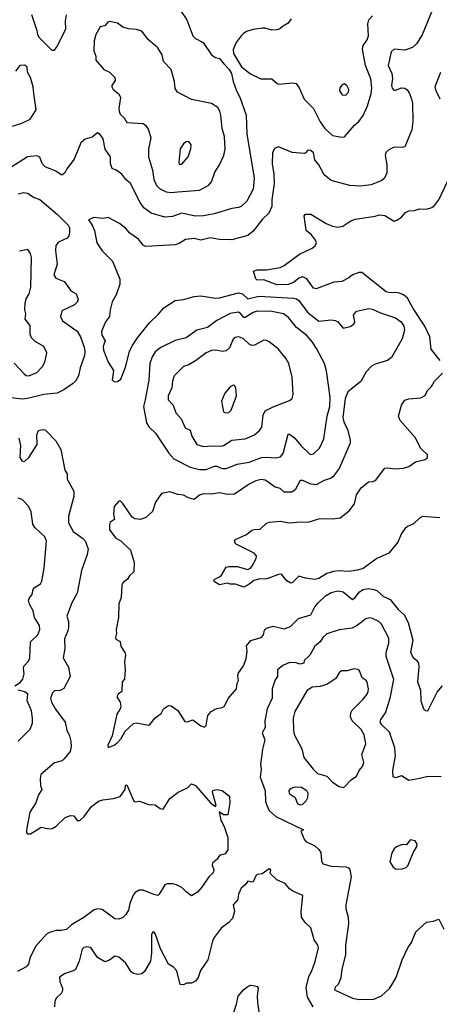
# Model space of a CAD drawing. Extents: x 1995161 to 2088924, y 769148 to 906007.
# Tile 241 of 256: x 2022036 to 2025162, y 857135 to 864466. Entities that reach past the tile are written whole.
import ezdxf

# ---------------------------------------------------------------- set-up
doc = ezdxf.new("R2010")
doc.units = 0

msp = doc.modelspace()

# ---------------------------------------------------------------- linework, layer by layer
at = {"layer": '0CON20XD'}
for points in [[(2023235, 864534), (2023282, 864465), (2023326.2, 864345), (2023346.7, 864325), (2023403.8, 864295), (2023464, 864205), (2023494.4, 864184.4), (2023525, 864175.7), (2023556.1, 864136.1), (2023596.5, 864095), (2023614.5, 864065), (2023626.3, 864006.3), (2023650.6, 863935), (2023675, 863888.8), (2023722.5, 863755), (2023727.8, 863615), (2023782.1, 863285), (2023774.6, 863205), (2023728.5, 863115), (2023685, 863075.5), (2023665, 863066.2), (2023615, 863059.2), (2023485, 863020.8), (2023405, 863005.4), (2023342.3, 863002.3), (2023245, 863026.2), (2023175, 862999.4), (2023116.6, 862996.6), (2023015.4, 863025.4), (2022961.9, 863065), (2022934.2, 863104.2), (2022861.2, 863245), (2022826.7, 863275), (2022796, 863315), (2022755, 863346.2), (2022725, 863356.7), (2022711.4, 863395), (2022712, 863445), (2022672.4, 863502.4), (2022657.6, 863577.6), (2022635, 863611.2), (2022615, 863623.3), (2022575, 863592), (2022524.3, 863575.7), (2022491.5, 863548.5), (2022442, 863428), (2022387.1, 863355), (2022372.5, 863325), (2022355, 863310.8), (2022345, 863310.8), (2022305, 863337.1), (2022225, 863370), (2022202.9, 863395), (2022185, 863443.3), (2022165, 863452), (2022095, 863444.4), (2021970, 863365)], [(2025108.1, 864535), (2025035, 864353.8), (2024991.9, 864285), (2024961.9, 864258.1), (2024905, 864240), (2024825, 864247.1), (2024803.3, 864226.7), (2024779.5, 864125), (2024809.1, 864065), (2024812.2, 864027.8), (2024806.4, 863975), (2024811.1, 863955), (2024822, 863942), (2024835, 863940), (2024879.4, 863959.4), (2024905, 863956.9), (2024922.4, 863942.4), (2024940, 863915), (2024954.4, 863875), (2024960.6, 863845), (2024965.5, 863705), (2024957.3, 863645), (2024905, 863520), (2024885, 863513.3), (2024825, 863516), (2024785, 863497.5), (2024764.3, 863475.7), (2024759.2, 863455), (2024770.6, 863385), (2024771.4, 863325), (2024753.6, 863286.4), (2024732.4, 863267.6), (2024653.3, 863236.7), (2024575, 863226.1), (2024495, 863231.2), (2024355, 863267.5), (2024305, 863310), (2024264.2, 863385), (2024235, 863421.2), (2024225.5, 863475), (2024205, 863492.9), (2024182.5, 863495), (2024165.7, 863474.3), (2024155, 863470), (2024065, 863477.1), (2023965, 863518.8), (2023935, 863506.7)], [(2022123.3, 864505), (2022164.4, 864385), (2022169.2, 864355), (2022181.9, 864331.9), (2022275, 864238), (2022295, 864240), (2022312.5, 864262.5), (2022380.6, 864395), (2022377.3, 864457.3), (2022385, 864502)], [(2023165, 863179.6), (2023215, 863184.6), (2023375, 863196.7), (2023445, 863232.9), (2023465, 863259.2), (2023490.6, 863329.4), (2023525.5, 863385), (2023556.4, 863455), (2023566.8, 863503.2), (2023561.1, 863595), (2023543.6, 863656.4), (2023534.5, 863754.5), (2023525.8, 863785), (2023510.9, 863810.9), (2023465, 863841.4), (2023315, 863870.8), (2023212.5, 863925), (2023193.9, 863953.9), (2023188, 864005), (2023164, 864095), (2023106.2, 864155), (2023097.5, 864205), (2023066, 864255), (2022995.6, 864315), (2022945, 864379.4), (2022905, 864393.8), (2022847.1, 864397.1), (2022805, 864408.8), (2022765, 864438.8), (2022705, 864453.3), (2022691.7, 864448.3), (2022670.7, 864419.3), (2022635, 864412.5), (2022604, 864355), (2022591.2, 864308.8), (2022588, 864235), (2022603.8, 864195), (2022603.8, 864165), (2022663.8, 864095), (2022704.3, 864074.3), (2022743.8, 864035), (2022746, 864014), (2022723.3, 863975), (2022723.3, 863965), (2022732.5, 863945), (2022773.9, 863913.9), (2022787.1, 863887.1), (2022775.7, 863805), (2022775.8, 863785), (2022785, 863762), (2022814.2, 863735), (2022835, 863700), (2022955, 863693.8), (2022976.8, 863676.8), (2022996, 863645), (2023011.9, 863585), (2022996.7, 863505), (2022995.5, 863445), (2023025.4, 863345.4), (2023035.4, 863275), (2023055, 863231.4), (2023077.9, 863207.9), (2023126.7, 863185), (2023165, 863179.6)], [(2024059.1, 864470.9), (2024035, 864438.8), (2023992.5, 864415), (2023973.6, 864396.4), (2023955, 864390), (2023915, 864388.8), (2023865, 864403.8), (2023845, 864403.8), (2023775, 864393.3), (2023725, 864377.5), (2023700.5, 864359.5), (2023685, 864346.7), (2023648.8, 864295), (2023626.4, 864243.6), (2023628.8, 864215), (2023688.1, 864115), (2023755, 864061.9), (2023832.5, 864025), (2023915, 864025.8), (2023955, 863990), (2023966.4, 863986.4), (2024065, 863996), (2024095, 863990), (2024117.9, 863957.9), (2024154.2, 863874.2), (2024225, 863804.2), (2024274.6, 863704.6), (2024310, 863655), (2024365, 863604.3), (2024435, 863590)], [(2024435, 863590), (2024455, 863593.3), (2024529.4, 863680.6), (2024562.8, 863707.2), (2024595, 863752), (2024625.9, 863824.1), (2024654.7, 863915.3), (2024659.7, 863955), (2024651.1, 864025), (2024612.5, 864125), (2024590, 864245), (2024595.4, 864274.6), (2024623.4, 864316.6), (2024634.3, 864345), (2024629.5, 864435), (2024635.6, 864465), (2024665, 864495.6)], [(2021925, 863656.2), (2022052.5, 863695), (2022115, 863724.3), (2022158.9, 863795), (2022140.6, 863915), (2022135.6, 863965), (2022115.6, 864035), (2022093.8, 864075), (2022091.7, 864111.7), (2022075, 864126.2), (2022036.4, 864123.6), (2022005, 864082.5)], [(2025168.6, 863875), (2025137.5, 863935), (2025131.7, 863968.3), (2025172.5, 864075)], [(2024465, 863904), (2024486, 863925), (2024488, 863945), (2024473.8, 863975), (2024451.7, 863988.3), (2024438.3, 863981.7), (2024421.7, 863958.3), (2024417.1, 863935), (2024438.8, 863905), (2024465, 863904)], [(2023245, 863390), (2023290.8, 863445), (2023311.2, 863505), (2023313.3, 863535), (2023295, 863560), (2023275, 863556.2), (2023255, 863542), (2023231.9, 863505), (2023220.6, 863405), (2023225, 863391.2), (2023245, 863390)], [(2023935, 863506.7), (2023920, 863475), (2023916.9, 863393.1), (2023928.8, 863315), (2023931.1, 863245), (2023914.6, 863124.6), (2023914.4, 863075), (2023891.2, 863025), (2023845, 862980.8), (2023775, 862890.6), (2023735, 862859.1), (2023615, 862827.9), (2023525, 862830), (2023455, 862840.8), (2023385, 862823.2), (2023336.2, 862836.2), (2023315, 862834.6), (2023271.7, 862828.3), (2023225, 862798.2), (2023195, 862788.8), (2022975, 862777.1), (2022955, 862786), (2022920.9, 862830.9), (2022855.5, 862875.5), (2022824.4, 862914.4), (2022778.5, 862948.5), (2022695, 862993.3), (2022655, 862986.2), (2022587.5, 862992.5), (2022547.5, 862975), (2022575, 862936.7), (2022592.5, 862895), (2022610, 862805), (2022651.2, 862745), (2022727.4, 862667.4), (2022781.9, 862535), (2022782.7, 862497.3), (2022753.5, 862416.5), (2022725.8, 862365), (2022710.8, 862305), (2022706, 862255), (2022676, 862215), (2022644.2, 862145), (2022648.1, 862118.1), (2022672.5, 862075), (2022658.7, 862031.3), (2022660.4, 862005), (2022695.7, 861915), (2022734.2, 861855), (2022724, 861785), (2022735, 861773.3), (2022745, 861768.8), (2022765, 861772.5), (2022790.2, 861789.8), (2022825, 861879.2), (2022854.4, 861995), (2022873.1, 862036.9), (2022912.7, 862097.3), (2023002.2, 862207.8), (2023068.3, 862271.7), (2023109.3, 862320.7), (2023195, 862375.8), (2023255, 862382.9), (2023335, 862405.6), (2023385, 862409.4), (2023495, 862393.3), (2023525, 862395.6), (2023665, 862432), (2023695.7, 862425.7), (2023735, 862386.4), (2023816.2, 862406.2), (2024075, 862391.6), (2024097.3, 862387.3), (2024115.7, 862375.7), (2024179, 862289), (2024218.9, 862255), (2024265, 862221.1), (2024355, 862230.6), (2024385, 862227.1), (2024405, 862215.8), (2024445, 862170), (2024498.3, 862181.7), (2024525, 862198.8), (2024531.4, 862215), (2024521.4, 862265), (2024543.7, 862296.3), (2024635.7, 862314.3), (2024665, 862309.4), (2024722.8, 862282.8), (2024835.3, 862245.3), (2024878, 862215), (2024896.9, 862185), (2024901.1, 862155), (2024885, 862090), (2024805, 861951.2), (2024775, 861929.2), (2024685, 861901.4), (2024656.2, 861885), (2024617.5, 861845), (2024578, 861772), (2024480.6, 861695), (2024460.8, 861645), (2024442.4, 861505), (2024450.9, 861470.9), (2024477.5, 861415), (2024496.4, 861336.4), (2024496.4, 861313.6), (2024416.1, 861123.9), (2024370.8, 861065), (2024355, 861052.9), (2024305, 861035.6), (2024245, 861001.5), (2024205, 861007.8), (2024145, 861034.3), (2024125, 861036), (2024088.1, 860965), (2024062.6, 860947.4), (2024005, 860947.8), (2023975, 860975.5), (2023935, 860987.8), (2023885, 861025.5), (2023865, 861036.2), (2023835, 861041.2), (2023795, 861033.6), (2023745, 861008.2), (2023635, 860934), (2023585, 860930), (2023525, 860943.5), (2023465, 860932.2), (2023405, 860934.4), (2023375, 860925.7), (2023335, 860892.5), (2023292.5, 860905), (2023255, 860926.2), (2023215, 860931.2), (2023155, 860950), (2023092.3, 860937.7), (2023046.4, 860873.6), (2023026, 860805), (2022975, 860759.2), (2022935, 860745.7), (2022895, 860749.4), (2022872.8, 860762.8), (2022805, 860863.8), (2022785, 860883.3), (2022775, 860880), (2022739.7, 860840.3), (2022735.7, 860785), (2022741.2, 860745), (2022710, 860725), (2022704, 860705), (2022705, 860667.5), (2022752, 860605), (2022790, 860585), (2022862, 860515), (2022887.5, 860425), (2022885.9, 860354.1), (2022853.3, 860325), (2022839.5, 860300.5), (2022805, 860272.5), (2022796.7, 860255), (2022791.2, 860165), (2022774.1, 860115.9), (2022772, 860015), (2022754.1, 859925.9), (2022756, 859895), (2022749.2, 859865), (2022753, 859853), (2022783.3, 859835), (2022790.5, 859800.5), (2022809.3, 859769.3), (2022820, 859755), (2022823.8, 859735), (2022816.7, 859685), (2022822.5, 859625), (2022817.5, 859555), (2022800, 859535), (2022796.2, 859465), (2022770, 859445), (2022760, 859425), (2022783.9, 859383.9), (2022789.2, 859355), (2022784.2, 859335), (2022760, 859295), (2022724.2, 859135), (2022691.4, 859065), (2022695, 859046.7), (2022740.8, 859065), (2022765, 859083.6), (2022793.1, 859115), (2022821, 859169), (2022885, 859225.7), (2022905, 859230.8), (2022995.9, 859214.1), (2023008.3, 859221.7), (2023045, 859267.5), (2023089.7, 859300.3), (2023106.7, 859335), (2023145, 859358.8), (2023165, 859356.7), (2023213.2, 859323.2), (2023265, 859240), (2023285, 859238.8), (2023325, 859253.8), (2023385, 859209.2), (2023412.5, 859197.5), (2023425, 859210), (2023436.2, 859285), (2023462.5, 859315), (2023485, 859326.7), (2023505, 859336.7), (2023545, 859343.8), (2023562.5, 859355), (2023589.3, 859410.7), (2023650, 859485), (2023656, 859525), (2023665.8, 859545), (2023660, 859575), (2023662.7, 859597.3), (2023703.8, 859655), (2023722.7, 859707.3), (2023729.2, 859765), (2023724.2, 859805), (2023756.8, 859843.2), (2023835, 859866), (2023850.8, 859885), (2023860.5, 859919.5), (2023873.9, 859936.1), (2023925, 859949.2), (2024005, 859929.5), (2024052.8, 859947.2), (2024113.8, 860006.2), (2024204.2, 860035), (2024235.5, 860095), (2024258.9, 860125), (2024314.3, 860175.7), (2024355, 860201.5), (2024405, 860212.5), (2024445, 860205.5), (2024515, 860149.2), (2024535, 860164.4), (2024567.8, 860205), (2024595, 860222.7), (2024635, 860230.4), (2024673.8, 860223.8), (2024695, 860215.6), (2024745, 860172.2), (2024795, 860150), (2024855.7, 860075), (2024898.6, 860035), (2024928.7, 859978.7), (2024963.3, 859845), (2024948.1, 859755), (2024966.9, 859716.9), (2024995, 859694.2), (2025005.5, 859675), (2025008.5, 859645), (2024998.6, 859535), (2025020.5, 859475), (2025024.3, 859395), (2025043.3, 859335), (2025055, 859322.5), (2025075, 859320), (2025145, 859460), (2025185, 859506.2)], [(2025168.3, 861928.3), (2025102.1, 862012.1), (2025090, 862105), (2025054.7, 862185), (2024966.5, 862316.5), (2024925, 862391.2), (2024895, 862416.1), (2024865, 862430), (2024835, 862434.7), (2024795, 862431.3), (2024765, 862438.5), (2024585, 862584.3), (2024565, 862584.3), (2024515, 862565.7), (2024487, 862543), (2024435, 862515.7), (2024375, 862511.9), (2024245, 862461.4), (2024225, 862466), (2024175, 862536.7), (2024145, 862550), (2024115, 862540.5), (2024075, 862510), (2024036.7, 862495), (2023951.5, 862491.5), (2023855, 862528.8), (2023806, 862526), (2023796.1, 862536.1), (2023776.7, 862593.3), (2023805, 862602.9), (2023875, 862604.4), (2023975, 862620.9), (2024005, 862636.4), (2024120.1, 862719.9), (2024215.2, 862764.8), (2024237.1, 862782.9), (2024246.7, 862805), (2024239.4, 862825), (2024208.6, 862865), (2024169.2, 862895), (2024154, 863005), (2024165, 863018.8), (2024205, 863018.8), (2024317.9, 862947.9), (2024365, 862928.2), (2024405, 862920), (2024441.7, 862928.3), (2024502, 862968), (2024535, 862979.5), (2024685, 863002.9), (2024715, 863014), (2024756.6, 863006.6), (2024825, 862966.7), (2024845, 862973.3), (2024880, 862995), (2024910.7, 863029.3), (2024935, 863042.5), (2024976.1, 863043.9), (2025015, 863057.5), (2025065, 863055.7), (2025105, 863068.6), (2025126.5, 863083.5), (2025158, 863125), (2025224.2, 863265)], [(2022025, 863170), (2022065, 863178.2), (2022095, 863173.1), (2022145, 863141.8), (2022185, 863127.3), (2022318.2, 863015), (2022397.1, 862935), (2022406.2, 862915), (2022408.3, 862881.7), (2022402.8, 862857.2), (2022390.6, 862839.4), (2022325, 862809.5), (2022306.1, 862785), (2022302.1, 862745), (2022316.1, 862645), (2022290.6, 862565), (2022305, 862540.8), (2022367.6, 862517.6), (2022385, 862493.3), (2022417.3, 862447.3), (2022456, 862425), (2022472, 862385), (2022465, 862363.3), (2022445, 862342.9), (2022350.8, 862299.2), (2022339.5, 862255), (2022354.6, 862224.6), (2022465, 862147.1), (2022489.5, 862105), (2022516.9, 862026.9), (2022522.2, 861995), (2022519.3, 861965), (2022487.4, 861872.6), (2022475, 861814), (2022450.6, 861775), (2022430, 861755), (2022365, 861710), (2022315, 861685.5), (2022215, 861676.1), (2022095, 861644.2), (2022055, 861639.2), (2021955, 861653.5)], [(2022105, 861814.2), (2022165, 861839.2), (2022205, 861884), (2022224.5, 861915.5), (2022238, 861985), (2022215, 862032), (2022150.9, 862070.9), (2022125, 862096.7), (2022114, 862125), (2022115, 862190), (2022077, 862237), (2022082, 862275), (2022074.3, 862305), (2022077.1, 862355), (2022085, 862386.7), (2022106.7, 862425), (2022120, 862475), (2022123.1, 862695), (2022115.5, 862725.5), (2022097.5, 862755), (2022035, 862742.5)], [(2023375, 861116.8), (2023425, 861117.5), (2023487.6, 861142.4), (2023505, 861141.1), (2023543.3, 861123.3), (2023575, 861123.2), (2023655, 861157.3), (2023745, 861172.3), (2023836.7, 861205), (2023875, 861208.8), (2023945, 861203.3), (2023978.3, 861211.7), (2023998.1, 861235), (2024035, 861378.8), (2024045, 861378.6), (2024082, 861352), (2024129.1, 861295), (2024195, 861233.1), (2024205, 861229.4), (2024225, 861234.3), (2024270, 861275), (2024301.9, 861345), (2024326.9, 861515), (2024345.3, 861585), (2024348.9, 861655), (2024320.3, 861850.3), (2024306.9, 861905), (2024247.3, 862017.3), (2024218.1, 862065), (2024173.8, 862113.8), (2024096.9, 862175), (2024038.5, 862248.5), (2024002, 862275), (2023915, 862293.9), (2023804.1, 862295.9), (2023775, 862286.8), (2023715, 862247.2), (2023705, 862247.7), (2023682.9, 862275), (2023665, 862286.9), (2023605, 862278), (2023505.6, 862225), (2023435, 862172.9), (2023355, 862153.1), (2023275, 862098.1), (2023194, 862076), (2023087.5, 862025), (2023046, 861994), (2023022.5, 861955), (2023004.6, 861905), (2022997.9, 861782.1), (2022970.5, 861635), (2022958.1, 861585), (2022980.8, 861465), (2022999.2, 861435), (2023048.3, 861388.3), (2023147.6, 861237.6), (2023185, 861195.5), (2023305, 861134.5), (2023375, 861116.8)], [(2023405, 861288.8), (2023466.3, 861293.7), (2023535, 861289.6), (2023555, 861294.5), (2023615, 861336.2), (2023715, 861344.4), (2023785, 861375.8), (2023822.6, 861407.4), (2023838.9, 861431.1), (2023848.6, 861521.4), (2023865, 861552.9), (2023925, 861584.4), (2024045, 861630), (2024065.8, 861644.2), (2024074, 861675), (2024065.8, 861805), (2024040, 861905), (2024020.7, 861940.7), (2023962.5, 862015), (2023895, 862067.5), (2023875, 862077.5), (2023855, 862078.6), (2023785, 862042.5), (2023765, 862040.8), (2023745, 862050.8), (2023701.7, 862091.7), (2023665, 862105.6), (2023640.2, 862099.8), (2023625, 862088), (2023597.9, 862022.1), (2023575, 861999.4), (2023545.6, 861995.6), (2023495, 862006.4), (2023465, 862003.5), (2023423.8, 861986.2), (2023345, 861925.6), (2023295, 861895.8), (2023255, 861882.9), (2023185.7, 861815), (2023173.3, 861775), (2023168.8, 861725), (2023141.8, 861665), (2023143.1, 861635), (2023178.1, 861595), (2023198.1, 861538.1), (2023240, 861495), (2023267.7, 861427.7), (2023305, 861410), (2023318.9, 861365), (2023355, 861302.5), (2023405, 861288.8)], [(2021995, 861908.8), (2022068.8, 861828.8), (2022085, 861816.2), (2022105, 861814.2)], [(2025165, 860756.7), (2025036.4, 860766.4), (2025013.3, 860755), (2024968.3, 860711.7), (2024925, 860693.3), (2024905, 860676.2), (2024878.7, 860641.3), (2024853.6, 860575), (2024785.7, 860495), (2024695.4, 860454.6), (2024595, 860380.9), (2024552.6, 860367.4), (2024485, 860358.1), (2024415, 860361.3), (2024373.5, 860356.5), (2024325, 860342.9), (2024265, 860305.6), (2024235, 860298.1), (2024165, 860307.5), (2024115, 860323.3), (2024065, 860273.3), (2024055, 860271.2), (2024025, 860288), (2023985, 860338), (2023965, 860336), (2023885, 860305.7), (2023865, 860300), (2023825, 860302.5), (2023779.3, 860290.7), (2023745, 860262.5), (2023705, 860241.2), (2023643, 860263), (2023605, 860263.3), (2023585, 860270), (2023525, 860259.2), (2023485, 860282.5), (2023485, 860296.7), (2023525, 860317.5), (2023538.8, 860331.2), (2023575, 860390), (2023595, 860395.6), (2023655.9, 860394.1), (2023735, 860372.5), (2023755, 860382), (2023765.4, 860394.6), (2023797.5, 860455), (2023800, 860475), (2023783.3, 860495), (2023643, 860563), (2023636.7, 860585), (2023643.3, 860595), (2023725, 860632), (2023765, 860664), (2023785, 860671.2), (2023827.7, 860672.3), (2023871.2, 860715), (2023894.5, 860725.5), (2023975, 860731.4), (2024045, 860720), (2024125, 860728.1), (2024185, 860725.7), (2024265, 860748.6), (2024322.2, 860752.2), (2024365, 860749.4), (2024422.4, 860757.6), (2024491.1, 860808.9), (2024529.8, 860860.2), (2024545, 860928), (2024578.6, 860981.4), (2024634.4, 861025.6), (2024665, 861026.7), (2024685.6, 861035), (2024755, 861126.7), (2024775, 861130), (2024835, 861120.8), (2024895, 861126.2), (2024935, 861138.8), (2024985, 861173.3), (2025055, 861191.2), (2025072.5, 861205), (2025073.3, 861225), (2025024.2, 861274.2), (2024980.8, 861355), (2024870.9, 861480.9), (2024857.5, 861515), (2024878.8, 861595), (2024905, 861633.3), (2024933.6, 861643.6), (2025025, 861650), (2025055, 861667.5), (2025074, 861706), (2025102.5, 861735), (2025126.7, 861775), (2025186.1, 861833.9)], [(2023569.5, 861539.5), (2023595, 861542), (2023611.7, 861558.3), (2023650.6, 861665), (2023645.8, 861725), (2023635, 861743.3), (2023625, 861743.8), (2023605, 861731.2), (2023564.2, 861685.8), (2023540, 861625), (2023553.3, 861545), (2023569.5, 861539.5)], [(2022028.9, 861348.9), (2022041.9, 861295), (2022036.2, 861205), (2022050.8, 861180.8), (2022065, 861176.2), (2022075, 861180), (2022105, 861207.1), (2022167, 861303), (2022163.1, 861375), (2022175, 861407.5), (2022205, 861415.8), (2022225, 861412), (2022305, 861330), (2022341.4, 861265), (2022372.5, 861112.5), (2022388.8, 861085), (2022390.8, 861045), (2022438.5, 860955), (2022439.5, 860915), (2022399.7, 860770.3), (2022399.6, 860719.6), (2022435, 860656), (2022505, 860605.7), (2022524.4, 860585), (2022547.1, 860525)], [(2021998.9, 859505), (2022040.2, 859529.8), (2022059.6, 859555), (2022070, 859595), (2022063.5, 859635), (2022066.6, 859653.4), (2022100.6, 859689.4), (2022110.5, 859715), (2022116.9, 859833.1), (2022171.1, 859885), (2022186.1, 859925), (2022182.7, 859955), (2022147.1, 860015), (2022136.9, 860065), (2022108.1, 860115), (2022102.2, 860145), (2022108.3, 860161.7), (2022129.2, 860185), (2022136.8, 860223.2), (2022145, 860236.2), (2022190, 860265), (2022200.6, 860285), (2022217.9, 860382.1), (2022236.5, 860585), (2022224.3, 860615), (2022148.6, 860685), (2022135, 860710), (2022122.2, 860802.2), (2022102, 860845), (2022055, 860893.8), (2022024.2, 860904.2)], [(2022547.1, 860525), (2022539.4, 860485), (2022495.7, 860365), (2022464.2, 860195), (2022425, 860123.3), (2022388, 860025), (2022399.6, 859985), (2022400, 859940), (2022395.5, 859914.5), (2022370, 859855), (2022373.5, 859785), (2022360, 859715), (2022400.6, 859645), (2022413.1, 859575), (2022365, 859486.2), (2022337.6, 859472.4), (2022295, 859470), (2022281.4, 859455), (2022265.7, 859415), (2022273.5, 859385), (2022303.4, 859333.4), (2022373.6, 859235), (2022387.5, 859175), (2022407.3, 859135), (2022417.5, 859095), (2022420, 859055), (2022411.9, 859018.1), (2022368.3, 858961.7), (2022351.3, 858948.7), (2022295, 858932.5), (2022194, 858845), (2022188, 858815), (2022190.8, 858765), (2022200, 858735), (2022175.8, 858695), (2022155.4, 858634.6), (2022110.6, 858565), (2022087.5, 858435), (2022087.5, 858415), (2022095, 858403.3), (2022117.5, 858405), (2022195, 858453.8), (2022255, 858440.8), (2022277.3, 858442.7), (2022308.1, 858461.9), (2022375, 858526), (2022415, 858540), (2022438.3, 858538.3), (2022465, 858502.5), (2022485, 858504), (2022517.4, 858532.6), (2022571.3, 858608.7), (2022622.6, 858647.4), (2022655, 858657.5), (2022735, 858666.7), (2022785, 858682.5), (2022821.2, 858735), (2022825, 858767.5), (2022835, 858770), (2022887, 858647), (2022895, 858642.5), (2022925, 858646.7), (2023005, 858620), (2023017, 858623), (2023045, 858620), (2023081.7, 858591.7), (2023105, 858587.5), (2023153.6, 858666.4), (2023215.6, 858714.4), (2023285, 858746.2), (2023315, 858775.8), (2023345, 858762.9), (2023457.5, 858635), (2023495, 858607.5), (2023500, 858615), (2023471.2, 858715), (2023475, 858727.5), (2023505, 858733.3), (2023545, 858726.2), (2023598, 858685), (2023602, 858635), (2023587.5, 858545), (2023555, 858546.7), (2023523, 858567), (2023533.6, 858505), (2023559.1, 858459.1), (2023586.1, 858376.1), (2023585.6, 858285), (2023566, 858255), (2023525, 858243.8), (2023506.5, 858215), (2023472.9, 858185), (2023470.6, 858170.6), (2023483.1, 858135), (2023477.8, 858115), (2023445.6, 858085), (2023391.8, 858008.2), (2023359.3, 857970.7), (2023315, 857943.3), (2023275, 857971.2), (2023243.8, 858005), (2023205, 858025.7), (2023175, 858032.9), (2023135, 858032), (2023116.7, 858025), (2023076, 857955), (2023065, 857946.2), (2023035, 857951.4), (2022955, 857984.4), (2022925, 857985.7), (2022895, 857966.9), (2022881.7, 857948.3), (2022856.5, 857885), (2022845.6, 857835), (2022826.6, 857803.4), (2022805, 857782), (2022775, 857770), (2022745, 857772), (2022651.1, 857841.1), (2022615, 857846.4), (2022590.5, 857839.5), (2022515, 857781.9), (2022423.1, 857726.9), (2022385, 857692.5), (2022345, 857684.2), (2022305, 857685.6), (2022259.2, 857670.8), (2022235, 857656.2), (2022154.7, 857565.3), (2022110.9, 857479.1), (2022101.5, 857435), (2022084.2, 857415), (2022020.6, 857379.4)], [(2025175, 858828.8), (2025075, 858830.8), (2025016.7, 858816.7), (2024935, 858800.8), (2024880, 858835), (2024835, 858821.2), (2024817.5, 858827.5), (2024814.2, 858875.8), (2024834.3, 858985.7), (2024830, 859045), (2024790.8, 859160.8), (2024733.5, 859215), (2024720.5, 859235), (2024726.7, 859255), (2024761.5, 859305), (2024796.2, 859413.8), (2024823.8, 859553.8), (2024765.7, 859725.7), (2024764.5, 859755), (2024786.2, 859825), (2024785.4, 859855), (2024777.3, 859875), (2024731.4, 859965), (2024712, 859985), (2024665, 860008.6), (2024645, 860011.4), (2024615, 860005.6), (2024553.4, 859956.6), (2024513.3, 859935), (2024415, 859923.3), (2024325, 859893.3), (2024295, 859865.7), (2024275, 859834.2), (2024235, 859802.5), (2024196.9, 859735), (2024156, 859695), (2024153.3, 859675), (2024125, 859667.5), (2024095, 859678), (2024045, 859680), (2023995, 859658.5), (2023957.5, 859625), (2023956.2, 859575), (2023938.3, 859551.7), (2023915.6, 859485), (2023915.6, 859415), (2023878.5, 859335), (2023862.5, 859245), (2023864.6, 859195.4), (2023843.1, 859155), (2023861.4, 859105), (2023844.3, 859035), (2023830.3, 858919.7), (2023834.3, 858885), (2023826.7, 858825), (2023863.9, 858725), (2023867.8, 858645), (2023875, 858622.5), (2023895, 858578), (2023945, 858533.3), (2024150, 858435), (2024130, 858425), (2024153.9, 858363.9), (2024166.4, 858346.4), (2024235, 858314.2), (2024265, 858288.8), (2024278.1, 858265), (2024283.6, 858203.6), (2024295, 858181.2), (2024355, 858163.8), (2024468.3, 858158.3), (2024485, 858151.2), (2024495.6, 858135), (2024505.6, 858085), (2024464.5, 857875), (2024466.2, 857845), (2024483.2, 857785), (2024486.1, 857735), (2024462.9, 857575), (2024463.7, 857506.3), (2024435.5, 857395), (2024427.5, 857332.5), (2024407.5, 857282.5), (2024385, 857262.5), (2024382, 857242), (2024515, 857180), (2024565, 857170)], [(2024445, 858750), (2024455, 858753.3), (2024505, 858806.7), (2024545.8, 858834.2), (2024565, 858876.7), (2024588.8, 858905), (2024600, 858935), (2024585.6, 858995), (2024614.4, 859075), (2024602.4, 859142.4), (2024580.2, 859180.2), (2024513.1, 859245), (2024499.1, 859275), (2024502.1, 859305), (2024511.8, 859325), (2024593.9, 859406.1), (2024623.1, 859445), (2024630.6, 859465), (2024633.1, 859485), (2024623, 859533), (2024615.5, 859545.5), (2024586.8, 859566.8), (2024567.4, 859617.4), (2024555, 859627.5), (2024525, 859632), (2024475, 859617.5), (2024432.7, 859617.3), (2024415, 859603.3), (2024389.7, 859560.3), (2024324.5, 859515.5), (2024275, 859502.2), (2024215, 859495.5), (2024175, 859469.4), (2024085, 859313.8), (2024073.6, 859265), (2024074.5, 859175), (2024081.1, 859145), (2024136.6, 859036.6), (2024152.4, 858972.4), (2024220.8, 858885), (2024255, 858852.5), (2024325, 858834), (2024365, 858790), (2024415, 858757.5), (2024445, 858750)], [(2022132.5, 859265), (2022125, 859318.8), (2022092.3, 859395), (2022097.1, 859445), (2022075, 859461.6), (2022024.5, 859475)], [(2022024.4, 859095), (2022115, 859183.3), (2022131.7, 859228.3), (2022132.5, 859265)], [(2024125, 858620.8), (2024145, 858624.2), (2024170.7, 858649.3), (2024182.5, 858675), (2024184.5, 858705), (2024175.3, 858725.3), (2024135, 858749.4), (2024085, 858750.8), (2024051.2, 858738.8), (2024040, 858725), (2024042, 858705), (2024087.1, 858675), (2024105, 858626.7), (2024125, 858620.8)], [(2024840.7, 858140.7), (2024885, 858143.3), (2024915, 858152.5), (2024926.7, 858165), (2024966.4, 858263.6), (2024995, 858310), (2024996.4, 858326.4), (2024981.7, 858351.7), (2024945, 858360), (2024917, 858323), (2024885, 858323.8), (2024842.3, 858307.7), (2024825, 858292.5), (2024807.3, 858262.7), (2024793.8, 858195), (2024817.5, 858155), (2024840.7, 858140.7)], [(2024221.4, 857115), (2024178.8, 857188.8), (2024168.9, 857261.1), (2024188.6, 857341.4), (2024212.9, 857385), (2024236, 857454), (2024260.6, 857555), (2024255.7, 857575), (2024228.8, 857615), (2024204.2, 857704.2), (2024161.2, 857745), (2024136.2, 857785), (2024132.5, 857825), (2024145.8, 857945.8), (2024074.3, 857974.3), (2024046.7, 857995), (2024013.3, 858035), (2023952.1, 858062.1), (2023906.7, 858105), (2023902.5, 858115), (2023906.7, 858135), (2023895, 858142.5), (2023842.5, 858107.5), (2023805, 858102.5), (2023795, 858092.5), (2023775, 858046.7), (2023765, 858043.8), (2023735, 858052.5), (2023715.7, 858024.3), (2023685, 857998.8), (2023665.7, 857955), (2023660, 857915), (2023626.2, 857875), (2023635.8, 857825), (2023620, 857775), (2023595, 857743.8), (2023537.9, 857702.1), (2023485, 857633.3), (2023472.5, 857605), (2023436.2, 857465), (2023383.9, 857386.1), (2023366.2, 857335), (2023345, 857307.5), (2023315, 857292.5), (2023278.3, 857291.7), (2023255, 857280), (2023231.7, 857281.7), (2023206.7, 857385), (2023182.3, 857412.3), (2023144.4, 857434.4), (2023085, 857548.8), (2023045, 857663.3), (2023035, 857673.8), (2023025, 857673.3), (2023017.3, 857652.7), (2023016.8, 857515), (2023009.2, 857455), (2022965, 857378.6), (2022945, 857362.9), (2022915, 857356), (2022885, 857364), (2022867.3, 857377.3), (2022823, 857443), (2022773.3, 857485), (2022745, 857494), (2022705, 857463.8), (2022670.7, 857450.7), (2022615, 857483.8), (2022565, 857558.8), (2022535, 857564), (2022515, 857557.5), (2022502.2, 857545), (2022479.2, 857455), (2022450.6, 857395), (2022435, 857383.3), (2022375.5, 857364.5), (2022331.9, 857338.1), (2022334.3, 857305), (2022355.7, 857255), (2022354.2, 857235.8), (2022344.3, 857215.7), (2022308.6, 857181.4), (2022297.5, 857155), (2022294.2, 857115)], [(2024565, 857170), (2024675, 857174.2), (2024731.7, 857198.3), (2024793.6, 857256.4), (2024840.6, 857335), (2024885, 857466.2), (2024926.2, 857555), (2024953.6, 857596.4), (2024987.5, 857675), (2025065, 857746.2), (2025115, 857753.8), (2025158.3, 857768.3), (2025194.2, 857695)], [(2023612.1, 857015), (2023650.9, 857135), (2023662.5, 857195), (2023705, 857246.2), (2023735, 857266.7), (2023755, 857277.5), (2023788.3, 857271.7), (2023805, 857267.5), (2023812.5, 857255), (2023806, 857195), (2023808.3, 857148.3), (2023827.6, 857007.6)]]:
    msp.add_lwpolyline(points, dxfattribs=at)

doc.saveas('drawing.dxf')
